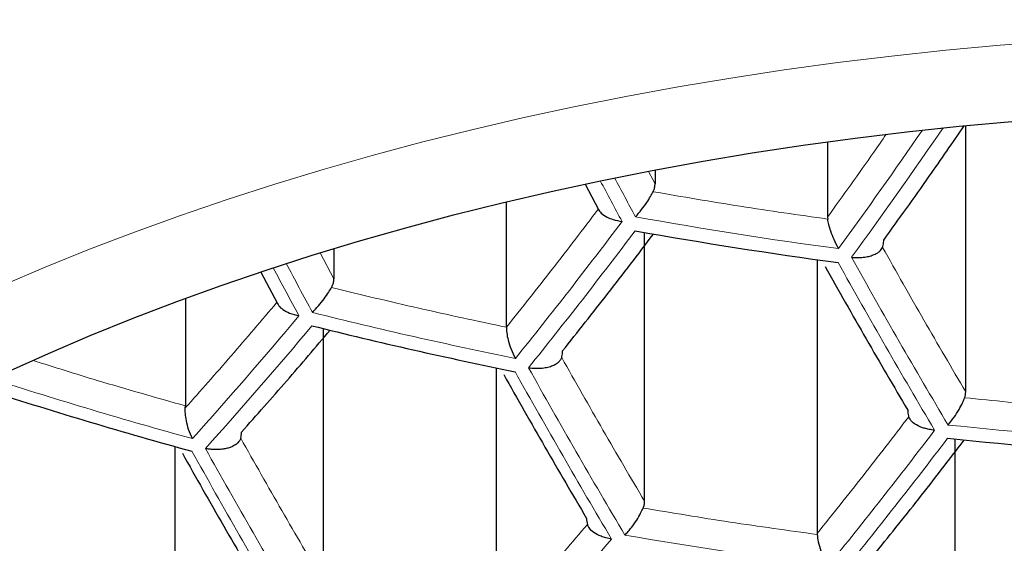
# Model space of a CAD drawing. Header units: millimetres. Extents: x 8 to 761, y 12 to 790.
# Tile 193 of 240: x 429.36 to 433.24, y 638.05 to 640.12. Entities that reach past the tile are written whole.
import ezdxf

# ---------------------------------------------------------------- set-up
doc = ezdxf.new("R2010")
doc.units = ezdxf.units.MM

msp = doc.modelspace()

# ---------------------------------------------------------------- linework, layer by layer
at = {"color": 7, "linetype": 'Continuous', "lineweight": 30}
for p, q in [((433.0896, 638.6495), (433.0896, 639.7011)), ((432.5447, 639.6371), (432.5447, 639.34)), ((431.8637, 639.5259), (431.8637, 639.4713)), ((431.5877, 639.4692), (431.6409, 639.3692)), ((431.2775, 638.905), (431.2775, 639.4002)), ((432.5447, 639.34), (432.5452, 639.3318)), ((431.8224, 638.2175), (431.8224, 639.279)), ((430.5965, 639.2157), (430.5965, 639.0961)), ((432.5034, 639.1716), (432.5034, 638.0906)), ((430.308, 639.1224), (430.3738, 638.9988)), ((430.0103, 639.0191), (430.0103, 638.5945)), ((430.5552, 637.8993), (430.5552, 638.8994)), ((431.2362, 638.7447), (431.2362, 637.7179)), ((430.01, 638.5861), (430.0103, 638.5945)), ((429.969, 638.4338), (429.969, 637.4621)), ((433.0483, 637.4655), (433.0483, 638.4636)), ((432.5034, 638.0906), (432.5035, 638.0867))]:
    msp.add_line(p, q, dxfattribs=at)
at = {"color": 252, "linetype": 'Continuous', "lineweight": 0}
for p, q in [((431.8637, 639.4713), (431.8379, 639.52)), ((430.5965, 639.0961), (430.5424, 639.1981))]:
    msp.add_line(p, q, dxfattribs=at)
at = {"color": 252, "linetype": 'Continuous', "lineweight": 0, "flags": 128}
for points in [[(430.5539, 639.5279), (430.747, 639.583), (430.9427, 639.6352), (431.1409, 639.6847), (431.3413, 639.7313), (431.5439, 639.775), (431.7486, 639.8159), (431.9551, 639.8538), (432.1634, 639.8887), (432.3733, 639.9207), (432.5847, 639.9496), (432.7974, 639.9755), (433.0112, 639.9984), (433.2261, 640.0182), (433.4418, 640.035)], [(429.2851, 639.0684), (429.4566, 639.1417), (429.6315, 639.2125), (429.8098, 639.2808), (429.9913, 639.3465), (430.1759, 639.4097), (430.3635, 639.4701), (430.5539, 639.5279)]]:
    msp.add_lwpolyline(points, dxfattribs=at)
at = {"color": 7, "linetype": 'Continuous', "lineweight": 30, "flags": 128}
msp.add_lwpolyline([(429.308, 638.7285), (429.47, 638.8015), (429.6354, 638.8722), (429.8041, 638.9406), (429.9761, 639.0064), (430.1512, 639.0699), (430.3293, 639.1307), (430.5102, 639.1891), (430.6939, 639.2448), (430.8801, 639.2979), (431.0689, 639.3483), (431.26, 639.396), (431.4534, 639.441), (431.6488, 639.4832), (431.8463, 639.5226), (432.0455, 639.5591), (432.2464, 639.5928), (432.4489, 639.6236), (432.6528, 639.6516), (432.8579, 639.6766), (433.0642, 639.6986), (433.2715, 639.7178)], dxfattribs=at)
at = {"color": 252, "linetype": 'Continuous', "lineweight": 0}
for centre, radius, start, end in [((414.0841, 652.6543), 22.8692, 324.00973, 325.44649), ((414.0279, 652.703), 23.0051, 323.99978, 325.55842), ((458.7959, 653.902), 30.7397, 207.97383, 208.31267), ((458.8415, 653.9147), 30.7305, 207.98527, 208.31054), ((434.9638, 657.0061), 17.9488, 259.80411, 262.39332), ((415.7443, 651.3188), 19.9891, 321.15634, 323.12045), ((415.7854, 651.2959), 20.0058, 321.14393, 323.10581), ((457.2558, 652.8944), 28.1786, 209.12166, 210.67476), ((457.5444, 653.5406), 30.7656, 207.90952, 208.31042), ((457.6025, 653.5578), 30.7719, 207.90424, 208.31256), ((457.2049, 652.8775), 28.1823, 209.12579, 210.67851), ((417.4467, 649.8105), 16.9487, 317.97996, 320.14989), ((434.9086, 656.5085), 18.0878, 255.93123, 258.53395), ((417.4855, 649.7866), 16.9683, 317.96983, 320.13675), ((456.0088, 652.5031), 28.2247, 209.17305, 210.72132), ((455.9557, 652.4875), 28.2247, 209.17305, 210.72132), ((434.8141, 655.9048), 18.0817, 252.07405, 254.68419), ((434.9621, 656.8233), 18.4073, 263.94362, 266.44671), ((416.7632, 650.7872), 20.3366, 320.90452, 322.82327), ((416.8071, 650.7659), 20.3488, 320.89596, 322.81316), ((454.6528, 652.1288), 28.1786, 209.12166, 210.67476), ((454.7082, 652.1431), 28.1823, 209.12579, 210.67851), ((434.9337, 656.4181), 18.6092, 260.13382, 262.62922), ((418.4148, 649.2565), 17.3625, 317.77291, 319.88105)]:
    msp.add_arc(centre, radius, start, end, dxfattribs=at)
at = {"color": 7, "linetype": 'Continuous', "lineweight": 30}
for centre, radius, start, end in [((434.9626, 656.9828), 17.9801, 259.8203, 262.4049), ((434.9075, 656.4843), 18.1155, 255.95123, 258.54979), ((434.8128, 655.8786), 18.1048, 252.05636, 254.70292), ((434.9608, 656.7985), 18.4344, 263.95122, 266.4506)]:
    msp.add_arc(centre, radius, start, end, dxfattribs=at)
at = {"color": 252, "linetype": 'Continuous', "lineweight": 0}
for points, knots in [([(416.4657, 639.3913), (416.4657, 639.3913), (416.4754, 639.5028), (416.4987, 639.7259), (416.546, 640.0601), (416.6056, 640.3943), (416.6776, 640.7284), (416.7624, 641.0622), (416.8599, 641.3959), (416.9705, 641.7293), (417.0942, 642.0621), (417.2313, 642.3943), (417.3819, 642.7255), (417.5462, 643.0557), (417.7122, 643.3621), (417.877, 643.6453), (418.0381, 643.9055), (418.2079, 644.1639), (418.3869, 644.4212), (418.5753, 644.6771), (418.7731, 644.9316), (418.9798, 645.1839), (419.1964, 645.4348), (419.4231, 645.6843), (419.6601, 645.9322), (419.9063, 646.1772), (420.1628, 646.4201), (420.4299, 646.6609), (420.7076, 646.8992), (420.9949, 647.1339), (421.2984, 647.37), (421.6189, 647.6071), (421.9573, 647.8446), (422.3066, 648.077), (422.6666, 648.3042), (423.0243, 648.518), (423.3787, 648.7191), (423.7284, 648.9078), (424.0865, 649.0914), (424.453, 649.2697), (424.7996, 649.4296), (425.1243, 649.5722), (425.4254, 649.6987), (425.7325, 649.8221), (426.0458, 649.9422), (426.3652, 650.0588), (426.7118, 650.1792), (427.0868, 650.3022), (427.4913, 650.4263), (427.9021, 650.5439), (428.3186, 650.6546), (428.7184, 650.7529), (429.1003, 650.8398), (429.4631, 650.9163), (429.8276, 650.9873), (430.1936, 651.0526), (430.5607, 651.1123), (430.9567, 651.1705), (431.382, 651.2256), (431.8369, 651.276), (432.2945, 651.3181), (432.7542, 651.352), (433.1914, 651.3761), (433.6053, 651.3919), (433.9956, 651.4011), (434.2561, 651.4023), (434.3863, 651.4029)], [0, 0, 0, 0, 0.000002, 0.01945, 0.038901, 0.05835, 0.077891, 0.097434, 0.116975, 0.136668, 0.156364, 0.176058, 0.1959, 0.215744, 0.235586, 0.25153, 0.267477, 0.283423, 0.299367, 0.315441, 0.331517, 0.347594, 0.363668, 0.379957, 0.39625, 0.412542, 0.428831, 0.44533, 0.461833, 0.478335, 0.494834, 0.512456, 0.530088, 0.547722, 0.565352, 0.582974, 0.598763, 0.614559, 0.630358, 0.646154, 0.661942, 0.674192, 0.686443, 0.698693, 0.711106, 0.72352, 0.735933, 0.750946, 0.765968, 0.780993, 0.796015, 0.811027, 0.823657, 0.836289, 0.848918, 0.861373, 0.87383, 0.886285, 0.901383, 0.916493, 0.931607, 0.946717, 0.961815, 0.974542, 0.987272, 1, 1, 1, 1]), ([(451.7069, 638.937), (451.6946, 639.0529), (451.6698, 639.2848), (451.6149, 639.632), (451.5468, 639.9793), (451.464, 640.3264), (451.3665, 640.6732), (451.2637, 640.9903), (451.1593, 641.2779), (451.0568, 641.5364), (450.946, 641.7938), (450.8256, 642.0525), (450.6953, 642.3123), (450.5549, 642.5731), (450.4055, 642.8325), (450.247, 643.0902), (450.0794, 643.3462), (449.9027, 643.6005), (449.7168, 643.8527), (449.5217, 644.1029), (449.3174, 644.351), (449.1039, 644.5967), (448.881, 644.8399), (448.6438, 645.0858), (448.3913, 645.3341), (448.1229, 645.5842), (447.8438, 645.8309), (447.5552, 646.0728), (447.2573, 646.3099), (446.9502, 646.542), (446.6326, 646.7698), (446.3045, 646.9932), (445.9659, 647.212), (445.6169, 647.4258), (445.2574, 647.6344), (444.8875, 647.8376), (444.5329, 648.0218), (444.1959, 648.188), (443.8785, 648.3374), (443.5548, 648.4826), (443.232, 648.6204), (442.9108, 648.751), (442.5916, 648.8746), (442.2671, 648.994), (441.9375, 649.1091), (441.6028, 649.2198), (441.2632, 649.326), (440.9187, 649.4275), (440.5649, 649.5254), (440.2017, 649.6195), (439.8291, 649.7092), (439.4521, 649.7933), (439.0759, 649.8706), (438.701, 649.9412), (438.3277, 650.0053), (437.9512, 650.0637), (437.572, 650.1163), (437.1902, 650.1631), (436.806, 650.2039), (436.4198, 650.2387), (436.025, 650.268), (435.6219, 650.2914), (435.2106, 650.3083), (434.7986, 650.3185), (434.4005, 650.3218), (434.0167, 650.319), (433.6473, 650.3108), (433.2786, 650.2972), (432.9091, 650.278), (432.5394, 650.2533), (432.1695, 650.2229), (431.8012, 650.187), (431.4334, 650.1455), (431.0664, 650.0984), (430.7002, 650.0455), (430.3368, 649.9873), (429.9805, 649.9246), (429.6314, 649.8575), (429.2894, 649.7865), (428.9509, 649.7107), (428.6148, 649.6302), (428.2814, 649.5449), (427.9508, 649.4548), (427.6243, 649.3604), (427.2983, 649.2607), (426.9731, 649.1555), (426.649, 649.0448), (426.3298, 648.9301), (425.9842, 648.7994), (425.6143, 648.6516), (425.2223, 648.4851), (424.8383, 648.3122), (424.4625, 648.1331), (424.095, 647.9479), (423.7334, 647.7556), (423.3782, 647.5562), (423.0297, 647.3499), (422.6906, 647.1383), (422.3608, 646.9215), (422.0406, 646.6998), (421.7386, 646.4798), (421.4541, 646.2619), (421.1859, 646.0468), (420.9265, 645.8285), (420.6756, 645.6073), (420.4334, 645.3833), (420.1997, 645.1566), (419.9747, 644.9274), (419.7581, 644.6957), (419.5501, 644.4617), (419.3506, 644.2256), (419.1595, 643.9874), (418.9725, 643.7415), (418.7903, 643.488), (418.6135, 643.2267), (418.4463, 642.9636), (418.2815, 642.6868), (418.1207, 642.3961), (417.9653, 642.0915), (417.822, 641.7852), (417.6908, 641.4772), (417.5716, 641.1679), (417.4643, 640.8572), (417.3688, 640.5454), (417.2844, 640.2295), (417.2112, 639.9097), (417.1499, 639.5861), (417.1, 639.2618), (417.0771, 639.0452), (417.0656, 638.937)], [0, 0, 0, 0, 0.0107101, 0.0214214, 0.0321315, 0.042915, 0.0536998, 0.0644833, 0.0726098, 0.0807376, 0.0888654, 0.0969919, 0.1053465, 0.1137027, 0.1220588, 0.1304134, 0.1387687, 0.1471256, 0.1554824, 0.1638376, 0.1721937, 0.1805516, 0.1889093, 0.1972653, 0.2061713, 0.2150798, 0.2239881, 0.232894, 0.2416884, 0.2504841, 0.2592784, 0.2680737, 0.2768705, 0.2856656, 0.294462, 0.30326, 0.3120562, 0.3190796, 0.3261048, 0.33313, 0.3401531, 0.3467102, 0.3532691, 0.3598279, 0.3663848, 0.372943, 0.3795033, 0.3860635, 0.3926215, 0.3994444, 0.4062699, 0.4130952, 0.419918, 0.4264724, 0.4330293, 0.4395862, 0.4461405, 0.4526956, 0.4592534, 0.4658111, 0.4723661, 0.4792729, 0.4861829, 0.4930929, 0.4999997, 0.5061902, 0.512383, 0.5185757, 0.5247662, 0.5310308, 0.5372978, 0.5435648, 0.5498295, 0.5561724, 0.5625176, 0.5688629, 0.5752059, 0.5813351, 0.5874662, 0.5935974, 0.5997267, 0.6059169, 0.6121089, 0.618301, 0.6244914, 0.6308965, 0.6373034, 0.6437105, 0.6501157, 0.6584387, 0.6667636, 0.6750867, 0.6834702, 0.6918552, 0.7002388, 0.7088579, 0.7174785, 0.7260977, 0.7347692, 0.743442, 0.7521136, 0.760106, 0.7681003, 0.7760947, 0.7840872, 0.7920786, 0.8000716, 0.8080647, 0.8160562, 0.8240467, 0.8320388, 0.8400309, 0.8480216, 0.8565797, 0.8651395, 0.8736994, 0.8822576, 0.8919739, 0.9016926, 0.9114114, 0.9211279, 0.9308435, 0.9405611, 0.9502789, 0.9599946, 0.9699948, 0.9799972, 0.9899997, 1, 1, 1, 1]), ([(432.7758, 639.6665), (432.7596, 639.643), (432.6831, 639.5321), (432.6057, 639.4246), (432.5447, 639.34)], [0, 0, 0, 0, 0.212293, 1, 1, 1, 1]), ([(417.0656, 638.937), (417.0764, 638.8322), (417.0979, 638.6226), (417.1451, 638.3088), (417.2033, 637.9949), (417.2736, 637.6812), (417.3558, 637.3677), (417.45, 637.0548), (417.5563, 636.7427), (417.6747, 636.4314), (417.7996, 636.1349), (417.9293, 635.8531), (418.062, 635.5859), (418.204, 635.3201), (418.3552, 635.0559), (418.5157, 634.7932), (418.6855, 634.5323), (418.8648, 634.2733), (419.0535, 634.0163), (419.2517, 633.7614), (419.4593, 633.5087), (419.6766, 633.2584), (419.9083, 633.0052), (420.1554, 632.7495), (420.4187, 632.4917), (420.693, 632.2373), (420.9765, 631.9882), (421.2691, 631.7444), (421.5705, 631.5062), (421.8832, 631.2716), (422.2073, 631.041), (422.5429, 630.8146), (422.889, 630.5932), (423.2455, 630.3773), (423.6126, 630.1669), (423.965, 629.976), (424.3003, 629.8036), (424.6163, 629.6484), (424.9389, 629.4974), (425.2631, 629.3529), (425.5882, 629.2148), (425.9141, 629.0831), (426.2457, 628.9558), (426.583, 628.8329), (426.9259, 628.7146), (427.2742, 628.6012), (427.6278, 628.4927), (427.9915, 628.3877), (428.3654, 628.2868), (428.7495, 628.1903), (429.1385, 628.0997), (429.5258, 628.0166), (429.9111, 627.9408), (430.2939, 627.8721), (430.6801, 627.8093), (431.0712, 627.7524), (431.467, 627.7016), (431.8672, 627.6569), (432.2696, 627.6187), (432.6808, 627.5865), (433.1004, 627.5608), (433.5283, 627.5421), (433.9571, 627.5308), (434.3624, 627.5272), (434.7439, 627.53), (435.1012, 627.5379), (435.4581, 627.5509), (435.8155, 627.5692), (436.1733, 627.5927), (436.5312, 627.6214), (436.8875, 627.6553), (437.2538, 627.6956), (437.6295, 627.7428), (438.0142, 627.7975), (438.3959, 627.8581), (438.7758, 627.9248), (439.1537, 627.9977), (439.5294, 628.0767), (439.901, 628.1612), (440.2737, 628.2525), (440.6471, 628.3508), (441.0209, 628.4561), (441.3893, 628.567), (441.7519, 628.683), (442.1086, 628.8043), (442.4592, 628.9305), (442.8037, 629.0616), (443.1421, 629.1973), (443.4741, 629.3375), (443.7999, 629.4821), (444.1193, 629.6308), (444.4322, 629.7835), (444.7385, 629.9401), (445.0382, 630.1005), (445.3313, 630.2644), (445.627, 630.4373), (445.9245, 630.6193), (446.2231, 630.8108), (446.5136, 631.0059), (446.8164, 631.2188), (447.1293, 631.4503), (447.4501, 631.7011), (447.7588, 631.9562), (448.0556, 632.2156), (448.3405, 632.4788), (448.6135, 632.7457), (448.8748, 633.0162), (449.1243, 633.2898), (449.3667, 633.5718), (449.6012, 633.8621), (449.8271, 634.1607), (450.0311, 634.4494), (450.2152, 634.7277), (450.3812, 634.995), (450.5374, 635.2641), (450.6841, 635.5348), (450.8211, 635.807), (450.9485, 636.0805), (451.0665, 636.3553), (451.1748, 636.6312), (451.2737, 636.9082), (451.3631, 637.1862), (451.4431, 637.465), (451.5151, 637.7502), (451.5785, 638.0418), (451.6323, 638.3397), (451.6763, 638.6381), (451.6967, 638.8374), (451.7069, 638.937)], [0, 0, 0, 0, 0.009667, 0.019335, 0.029002, 0.038724, 0.048447, 0.058169, 0.067929, 0.07769, 0.08745, 0.095948, 0.104448, 0.112948, 0.121446, 0.129945, 0.138445, 0.146945, 0.155444, 0.163944, 0.172445, 0.180946, 0.189446, 0.198504, 0.207564, 0.216624, 0.225682, 0.234566, 0.243452, 0.252336, 0.261271, 0.270208, 0.279143, 0.288054, 0.296967, 0.305878, 0.312993, 0.320111, 0.327228, 0.334343, 0.341131, 0.34792, 0.354709, 0.361496, 0.368285, 0.375076, 0.381866, 0.388655, 0.39573, 0.402809, 0.409887, 0.416963, 0.423704, 0.430448, 0.437192, 0.443934, 0.450767, 0.457603, 0.464439, 0.471273, 0.478453, 0.485636, 0.49282, 0.5, 0.505983, 0.511968, 0.517953, 0.523937, 0.529988, 0.536042, 0.542095, 0.548147, 0.554797, 0.561449, 0.568102, 0.574752, 0.581487, 0.588225, 0.594963, 0.601698, 0.608737, 0.615779, 0.622821, 0.62986, 0.636889, 0.64392, 0.650952, 0.657981, 0.665009, 0.672039, 0.679068, 0.686096, 0.693122, 0.700151, 0.707179, 0.714206, 0.721919, 0.729634, 0.737349, 0.745062, 0.754446, 0.763831, 0.773215, 0.782598, 0.791982, 0.801365, 0.810747, 0.82013, 0.829512, 0.839428, 0.849345, 0.85926, 0.867925, 0.876591, 0.885257, 0.893922, 0.902586, 0.911251, 0.919917, 0.92858, 0.937244, 0.945909, 0.954574, 0.963238, 0.972427, 0.981619, 0.99081, 1, 1, 1, 1]), ([(430.0103, 638.5945), (429.8942, 638.6273), (429.6927, 638.6841), (429.4936, 638.7468), (429.4092, 638.7734)], [0, 0, 0, 0, 0.576182, 1, 1, 1, 1])]:
    msp.add_open_spline(points, degree=3, knots=knots, dxfattribs=at)
at = {"color": 7, "linetype": 'Continuous', "lineweight": 30}
for points, knots in [([(422.7578, 638.1078), (422.7581, 638.1422), (422.7588, 638.2114), (422.7641, 638.3154), (422.7727, 638.4197), (422.7848, 638.5239), (422.8004, 638.628), (422.8193, 638.7318), (422.8417, 638.8354), (422.8675, 638.9387), (422.8967, 639.0417), (422.9292, 639.1444), (422.9651, 639.2466), (423.0043, 639.3485), (423.0467, 639.4499), (423.0924, 639.5509), (423.1414, 639.6515), (423.1936, 639.7516), (423.249, 639.8512), (423.3075, 639.9503), (423.3693, 640.0488), (423.4342, 640.1469), (423.5023, 640.2444), (423.5734, 640.3413), (423.6478, 640.4377), (423.7252, 640.5334), (423.8056, 640.6285), (423.8892, 640.723), (423.9758, 640.8168), (424.0655, 640.9099), (424.1581, 641.0023), (424.2538, 641.0939), (424.3525, 641.1848), (424.4541, 641.2749), (424.5586, 641.3642), (424.6661, 641.4526), (424.7764, 641.5401), (424.8896, 641.6268), (425.0056, 641.7125), (425.1245, 641.7972), (425.2461, 641.881), (425.3705, 641.9637), (425.4975, 642.0454), (425.6273, 642.126), (425.7597, 642.2055), (425.8947, 642.2839), (426.0322, 642.3612), (426.1723, 642.4372), (426.3149, 642.512), (426.46, 642.5856), (426.6074, 642.6579), (426.7573, 642.7289), (426.9094, 642.7987), (427.0639, 642.867), (427.2206, 642.934), (427.3794, 642.9996), (427.5404, 643.0638), (427.7036, 643.1266), (427.8687, 643.1879), (428.0359, 643.2477), (428.205, 643.3061), (428.376, 643.3629), (428.5489, 643.4181), (428.7236, 643.4718), (428.9, 643.5239), (429.0781, 643.5745), (429.2579, 643.6234), (429.4392, 643.6706), (429.6221, 643.7162), (429.8064, 643.7602), (429.9922, 643.8025), (430.1793, 643.843), (430.3678, 643.8819), (430.5574, 643.919), (430.7483, 643.9544), (430.9404, 643.9881), (431.1335, 644.02), (431.3276, 644.0501), (431.5227, 644.0784), (431.7187, 644.1049), (431.9155, 644.1297), (432.1131, 644.1526), (432.3114, 644.1737), (432.5104, 644.193), (432.71, 644.2105), (432.9102, 644.2261), (433.1108, 644.2399), (433.3119, 644.2518), (433.5133, 644.2619), (433.715, 644.2701), (433.917, 644.2765), (434.1191, 644.281), (434.3214, 644.2836), (434.5237, 644.2844), (434.726, 644.2833), (434.9283, 644.2804), (435.1304, 644.2756), (435.3323, 644.2689), (435.534, 644.2604), (435.7354, 644.2501), (435.9364, 644.2378), (436.137, 644.2238), (436.3371, 644.2078), (436.5366, 644.1901), (436.7355, 644.1705), (436.9337, 644.1491), (437.1313, 644.1259), (437.328, 644.1009), (437.5238, 644.074), (437.7188, 644.0454), (437.9128, 644.015), (438.1057, 643.9828), (438.2976, 643.9489), (438.4883, 643.9132), (438.6778, 643.8758), (438.8661, 643.8367), (439.053, 643.7958), (439.2386, 643.7533), (439.4228, 643.7091), (439.6054, 643.6632), (439.7865, 643.6156), (439.966, 643.5665), (440.1439, 643.5157), (440.3201, 643.4633), (440.4945, 643.4094), (440.6671, 643.3538), (440.8379, 643.2968), (441.0067, 643.2382), (441.1736, 643.1781), (441.3384, 643.1166), (441.5012, 643.0536), (441.6619, 642.9891), (441.8205, 642.9233), (441.9768, 642.8561), (442.1309, 642.7875), (442.2827, 642.7175), (442.4322, 642.6463), (442.5792, 642.5738), (442.7239, 642.5), (442.8661, 642.425), (443.0058, 642.3487), (443.1429, 642.2713), (443.2775, 642.1928), (443.4094, 642.1131), (443.5387, 642.0323), (443.6653, 641.9505), (443.7891, 641.8676), (443.9102, 641.7838), (444.0286, 641.6989), (444.1441, 641.6131), (444.2567, 641.5264), (444.3665, 641.4388), (444.4734, 641.3504), (444.5773, 641.2611), (444.6783, 641.171), (444.7764, 641.0801), (444.8714, 640.9886), (444.9635, 640.8962), (445.0525, 640.8032), (445.1384, 640.7096), (445.2213, 640.6153), (445.3011, 640.5204), (445.3778, 640.4249), (445.4515, 640.3288), (445.522, 640.2322), (445.5893, 640.1351), (445.6536, 640.0375), (445.7147, 639.9393), (445.7726, 639.8407), (445.8273, 639.7416), (445.8789, 639.6421), (445.9272, 639.5422), (445.9724, 639.4418), (446.0143, 639.341), (446.053, 639.2398), (446.0884, 639.1382), (446.1205, 639.0362), (446.1493, 638.9339), (446.1748, 638.8312), (446.1969, 638.7282), (446.2157, 638.6248), (446.2311, 638.5213), (446.2431, 638.4174), (446.2516, 638.3134), (446.2568, 638.21), (446.2574, 638.1413), (446.2577, 638.1074)], [0, 0, 0, 0, 0.005651, 0.011362, 0.01707, 0.022771, 0.028463, 0.034145, 0.039813, 0.045466, 0.051104, 0.056724, 0.062326, 0.067911, 0.073478, 0.079027, 0.084559, 0.090075, 0.095576, 0.101062, 0.106535, 0.111994, 0.117443, 0.12288, 0.128308, 0.133728, 0.139139, 0.144544, 0.149942, 0.155335, 0.160724, 0.166108, 0.171489, 0.176867, 0.182243, 0.187616, 0.192989, 0.19836, 0.20373, 0.2091, 0.21447, 0.21984, 0.22521, 0.23058, 0.235951, 0.241323, 0.246695, 0.252069, 0.257443, 0.262819, 0.268196, 0.273573, 0.278953, 0.284333, 0.289715, 0.295098, 0.300483, 0.305869, 0.311256, 0.316644, 0.322034, 0.327425, 0.332818, 0.338211, 0.343606, 0.349002, 0.354399, 0.359797, 0.365197, 0.370597, 0.375999, 0.381401, 0.386804, 0.392208, 0.397614, 0.403019, 0.408426, 0.413833, 0.419241, 0.42465, 0.430059, 0.435469, 0.44088, 0.44629, 0.451702, 0.457113, 0.462525, 0.467938, 0.47335, 0.478763, 0.484176, 0.489589, 0.495003, 0.500416, 0.505829, 0.511243, 0.516656, 0.522069, 0.527482, 0.532895, 0.538307, 0.543719, 0.549131, 0.554543, 0.559954, 0.565365, 0.570775, 0.576185, 0.581594, 0.587002, 0.59241, 0.597817, 0.603223, 0.608629, 0.614034, 0.619438, 0.624841, 0.630243, 0.635644, 0.641044, 0.646443, 0.65184, 0.657237, 0.662633, 0.668027, 0.67342, 0.678812, 0.684202, 0.689591, 0.694979, 0.700365, 0.70575, 0.711134, 0.716516, 0.721897, 0.727276, 0.732654, 0.738031, 0.743406, 0.74878, 0.754153, 0.759525, 0.764895, 0.770265, 0.775634, 0.781001, 0.786369, 0.791736, 0.797102, 0.802469, 0.807836, 0.813203, 0.818571, 0.823941, 0.829311, 0.834684, 0.840059, 0.845437, 0.850818, 0.856204, 0.861594, 0.866989, 0.872391, 0.8778, 0.883217, 0.888643, 0.894078, 0.899524, 0.904982, 0.910452, 0.915937, 0.921436, 0.92695, 0.932481, 0.938029, 0.943594, 0.949177, 0.954778, 0.960397, 0.966033, 0.971685, 0.977353, 0.983033, 0.988725, 0.994426, 1, 1, 1, 1]), ([(432.7661, 639.2487), (432.8261, 639.3322), (432.9327, 639.4806), (433.0381, 639.6337), (433.0841, 639.7006)], [0, 0, 0, 0, 0.563046, 1, 1, 1, 1]), ([(431.8562, 639.4399), (431.858, 639.4439), (431.8617, 639.4522), (431.8635, 639.4629), (431.8637, 639.4693), (431.8637, 639.4713)], [0, 0, 0, 0, 0.404105, 0.82089, 1, 1, 1, 1]), ([(431.7866, 639.3407), (431.7946, 639.3499), (431.8094, 639.3669), (431.8301, 639.3952), (431.8455, 639.4198), (431.8529, 639.4337), (431.8562, 639.4399)], [0, 0, 0, 0, 0.317484, 0.589405, 0.816471, 1, 1, 1, 1]), ([(431.6398, 639.3712), (431.6431, 639.3656), (431.6503, 639.3539), (431.672, 639.3401), (431.7, 639.3286), (431.7214, 639.3248), (431.7335, 639.3226)], [0, 0, 0, 0, 0.234284, 0.499317, 0.714943, 1, 1, 1, 1]), ([(432.5879, 639.2152), (432.5818, 639.2267), (432.5704, 639.2479), (432.5579, 639.2818), (432.5492, 639.3097), (432.5464, 639.325), (432.5452, 639.3318)], [0, 0, 0, 0, 0.320338, 0.593084, 0.819108, 1, 1, 1, 1]), ([(432.7617, 639.22), (432.7626, 639.2228), (432.7645, 639.2285), (432.7658, 639.2384), (432.766, 639.2456), (432.7661, 639.2487)], [0, 0, 0, 0, 0.356428, 0.723803, 1, 1, 1, 1]), ([(432.6393, 639.1809), (432.6446, 639.1805), (432.6541, 639.1798), (432.6677, 639.1798), (432.6835, 639.1807), (432.7018, 639.1832), (432.721, 639.1883), (432.7366, 639.1949), (432.7524, 639.2049), (432.7581, 639.2141), (432.7617, 639.22)], [0, 0, 0, 0, 0.100797, 0.180701, 0.257275, 0.404211, 0.541324, 0.669004, 0.787739, 1, 1, 1, 1]), ([(430.5873, 639.0616), (430.5893, 639.0655), (430.5934, 639.0735), (430.5961, 639.0853), (430.5964, 639.0929), (430.5965, 639.0961)], [0, 0, 0, 0, 0.360266, 0.732127, 1, 1, 1, 1]), ([(430.5117, 638.9633), (430.5197, 638.9718), (430.5348, 638.9879), (430.5573, 639.0158), (430.5748, 639.0409), (430.5834, 639.0552), (430.5873, 639.0616)], [0, 0, 0, 0, 0.307064, 0.581739, 0.81221, 1, 1, 1, 1]), ([(430.3741, 638.9989), (430.3756, 638.9958), (430.3801, 638.9871), (430.3957, 638.9733), (430.422, 638.9588), (430.4458, 638.9531), (430.4586, 638.9501)], [0, 0, 0, 0, 0.133023, 0.374135, 0.662877, 1, 1, 1, 1]), ([(431.2775, 638.905), (431.2777, 638.8978), (431.2783, 638.8816), (431.2839, 638.8516), (431.2954, 638.8159), (431.3068, 638.7937), (431.313, 638.7817)], [0, 0, 0, 0, 0.180811, 0.406636, 0.679356, 1, 1, 1, 1]), ([(430.2316, 638.4902), (430.2914, 638.5574), (430.4084, 638.689), (430.5248, 638.8264), (430.5818, 638.8937)], [0, 0, 0, 0, 0.510316, 1, 1, 1, 1]), ([(431.3644, 638.745), (431.3687, 638.7444), (431.3767, 638.7433), (431.388, 638.7426), (431.3977, 638.7425), (431.4119, 638.7429), (431.4302, 638.7448), (431.4512, 638.7498), (431.4684, 638.7569), (431.4815, 638.7656), (431.4908, 638.7752), (431.4939, 638.782), (431.4954, 638.7853)], [0, 0, 0, 0, 0.077879, 0.145044, 0.201491, 0.252197, 0.399506, 0.536907, 0.664927, 0.784215, 0.895578, 1, 1, 1, 1]), ([(431.4954, 638.7853), (431.4962, 638.7883), (431.4978, 638.7942), (431.4987, 638.8034), (431.4988, 638.8094), (431.4988, 638.8113)], [0, 0, 0, 0, 0.398086, 0.808046, 1, 1, 1, 1]), ([(433.02, 638.5187), (433.0281, 638.5285), (433.043, 638.5467), (433.0628, 638.5775), (433.0767, 638.6044), (433.0827, 638.6195), (433.0854, 638.6262)], [0, 0, 0, 0, 0.318242, 0.590276, 0.816986, 1, 1, 1, 1]), ([(433.0854, 638.6262), (433.0866, 638.63), (433.0891, 638.6376), (433.0895, 638.6455), (433.0896, 638.6495)], [0, 0, 0, 0, 0.493909, 1, 1, 1, 1]), ([(430.038, 638.4652), (430.0328, 638.4769), (430.023, 638.4986), (430.0146, 638.5335), (430.0099, 638.5628), (430.01, 638.5789), (430.01, 638.5861)], [0, 0, 0, 0, 0.320238, 0.592955, 0.819014, 1, 1, 1, 1]), ([(432.8608, 638.5775), (432.8609, 638.5734), (432.8612, 638.5651), (432.8628, 638.5564), (432.8642, 638.5521), (432.8646, 638.5508)], [0, 0, 0, 0, 0.407978, 0.827131, 1, 1, 1, 1]), ([(432.9669, 638.4983), (432.9596, 638.4992), (432.9459, 638.5008), (432.9302, 638.5047), (432.9197, 638.508), (432.913, 638.5104), (432.9072, 638.5128), (432.8937, 638.5191), (432.8754, 638.531), (432.8681, 638.5444), (432.8646, 638.5508)], [0, 0, 0, 0, 0.157674, 0.293728, 0.353687, 0.408243, 0.457404, 0.501181, 0.765574, 1, 1, 1, 1]), ([(430.2289, 638.4668), (430.2297, 638.4702), (430.2313, 638.4771), (430.2315, 638.4858), (430.2316, 638.4902)], [0, 0, 0, 0, 0.491377, 1, 1, 1, 1]), ([(430.2289, 638.4668), (430.2272, 638.4627), (430.2238, 638.4543), (430.2124, 638.4431), (430.2003, 638.4357), (430.19, 638.4313), (430.1833, 638.4289), (430.1733, 638.4259), (430.1587, 638.423), (430.1407, 638.4215), (430.1224, 638.4215), (430.1057, 638.4229), (430.0947, 638.425), (430.0894, 638.426)], [0, 0, 0, 0, 0.116675, 0.237817, 0.36497, 0.409018, 0.45393, 0.49975, 0.599272, 0.718508, 0.809112, 0.9086, 1, 1, 1, 1]), ([(431.8168, 638.1909), (431.8185, 638.1951), (431.8218, 638.2037), (431.8222, 638.2129), (431.8224, 638.2175)], [0, 0, 0, 0, 0.491752, 1, 1, 1, 1]), ([(431.7451, 638.0841), (431.7494, 638.0888), (431.7576, 638.0978), (431.7735, 638.1173), (431.7908, 638.1415), (431.8066, 638.1687), (431.8137, 638.184), (431.8168, 638.1909)], [0, 0, 0, 0, 0.165003, 0.31838, 0.589795, 0.8164, 1, 1, 1, 1]), ([(431.5936, 638.1502), (431.5937, 638.1458), (431.594, 638.1369), (431.5957, 638.1297), (431.5966, 638.1261)], [0, 0, 0, 0, 0.492205, 1, 1, 1, 1]), ([(431.692, 638.0685), (431.6846, 638.0698), (431.6704, 638.0723), (431.646, 638.0807), (431.6224, 638.0934), (431.6039, 638.1097), (431.5988, 638.121), (431.5966, 638.1261)], [0, 0, 0, 0, 0.1651733, 0.3186655, 0.5901608, 0.8166677, 1, 1, 1, 1]), ([(432.5035, 638.0867), (432.5046, 638.0771), (432.5069, 638.0565), (432.5167, 638.0245), (432.5297, 637.9915), (432.5402, 637.9733), (432.5464, 637.9627)], [0, 0, 0, 0, 0.233028, 0.499301, 0.705944, 1, 1, 1, 1])]:
    msp.add_open_spline(points, degree=3, knots=knots, dxfattribs=at)
at = {"color": 252, "linetype": 'Continuous', "lineweight": 0}
for points in [[(432.5452, 639.3318), (432.43, 639.3482), (432.1997, 639.3808), (431.9707, 639.4202), (431.8562, 639.4399)], [(431.6398, 639.3712), (431.5797, 639.292), (431.4594, 639.1337), (431.3381, 638.9812), (431.2775, 638.905)], [(433.0896, 638.6495), (433.0346, 638.7434), (432.9245, 638.931), (432.816, 639.1237), (432.7617, 639.22)], [(431.2775, 638.905), (431.162, 638.9294), (430.9309, 638.9783), (430.7018, 639.0338), (430.5873, 639.0616)], [(430.3716, 639.0032), (430.3115, 638.9322), (430.1914, 638.7901), (430.0705, 638.6541), (430.01, 638.5861)], [(431.8224, 638.2175), (431.7675, 638.3109), (431.6577, 638.4976), (431.5495, 638.6894), (431.4954, 638.7853)], [(433.7717, 638.5685), (433.6572, 638.5765), (433.4281, 638.5925), (433.1996, 638.615), (433.0854, 638.6262)], [(432.8646, 638.5508), (432.8046, 638.4727), (432.6847, 638.3165), (432.5639, 638.1659), (432.5034, 638.0906)], [(430.5552, 637.8993), (430.5004, 637.9926), (430.3909, 638.1793), (430.2829, 638.371), (430.2289, 638.4668)], [(432.5035, 638.0867), (432.3888, 638.1024), (432.1593, 638.134), (431.931, 638.1719), (431.8168, 638.1909)], [(431.5966, 638.1261), (431.5366, 638.0559), (431.4168, 637.9156), (431.2964, 637.7811), (431.2361, 637.7139)]]:
    msp.add_open_spline(points, degree=3, dxfattribs=at)
at = {"color": 7, "linetype": 'Continuous', "lineweight": 30}
for points in [[(431.4988, 638.8113), (431.5587, 638.8865), (431.6784, 639.0369), (431.797, 639.1929), (431.8563, 639.2709)], [(432.5345, 639.145), (432.5885, 639.0492), (432.6965, 638.8575), (432.8061, 638.6708), (432.8608, 638.5775)], [(431.2665, 638.718), (431.3207, 638.6221), (431.4289, 638.4303), (431.5387, 638.2436), (431.5936, 638.1502)], [(432.7248, 638.0022), (432.7846, 638.0767), (432.9043, 638.2258), (433.0231, 638.3803), (433.0824, 638.4576)], [(429.9985, 638.4072), (430.0528, 638.3109), (430.1613, 638.1182), (430.2714, 637.9306), (430.3264, 637.8367)]]:
    msp.add_open_spline(points, degree=3, dxfattribs=at)

doc.saveas('drawing.dxf')
